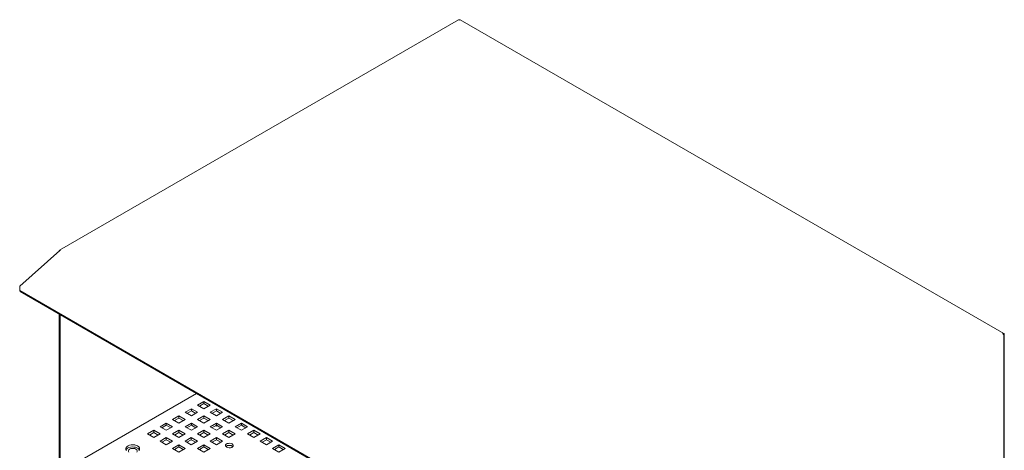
# Paper-space layout '3' of a CAD drawing. Header units: inches. Extents: x 1 to 109, y 1 to 85.
# Tile 32 of 44: x 74 to 96, y 35 to 45. Entities that reach past the tile are written whole.
import ezdxf

# ---------------------------------------------------------------- set-up
doc = ezdxf.new("R2010")
doc.units = ezdxf.units.IN
doc.header["$MEASUREMENT"] = 0

psp = doc.layouts.new('3')

# ---------------------------------------------------------------- linework, layer by layer
at = {"color": 7, "linetype": 'Continuous', "lineweight": 15, "ltscale": 5}
for p, q in [((83.907, 44.681), (74.893, 39.477)), ((83.923, 44.683), (83.93, 44.679)), ((83.923, 44.682), (83.923, 44.683)), ((96.224, 37.597), (83.945, 44.685)), ((73.993, 38.668), (74.9, 39.473)), ((74.908, 39.479), (74.916, 39.475)), ((73.993, 38.668), (73.995, 38.567)), ((86.132, 31.56), (73.995, 38.567)), ((73.995, 38.567), (74.002, 38.543)), ((86.139, 31.536), (74.002, 38.543)), ((74.883, 38.034), (74.883, 34.108)), ((74.908, 38.019), (74.908, 34.447)), ((96.201, 37.595), (96.194, 37.599)), ((96.201, 37.594), (96.201, 37.595)), ((96.227, 37.542), (96.227, 32.328)), ((96.234, 32.726), (96.234, 37.576)), ((77.988, 36.241), (74.924, 34.472)), ((78.011, 35.98), (78.153, 36.062)), ((78.153, 36.062), (78.294, 35.98)), ((78.153, 36.013), (78.153, 36.062)), ((77.728, 35.817), (77.87, 35.898)), ((77.87, 35.735), (77.728, 35.817)), ((77.87, 35.85), (77.771, 35.792)), ((77.87, 35.898), (78.011, 35.817)), ((77.87, 35.85), (77.87, 35.898)), ((77.969, 35.792), (77.87, 35.85)), ((78.011, 35.817), (77.87, 35.735)), ((78.153, 35.898), (78.011, 35.98)), ((78.153, 36.013), (78.053, 35.956)), ((78.252, 35.956), (78.153, 36.013)), ((78.294, 35.98), (78.153, 35.898)), ((78.294, 35.817), (78.435, 35.898)), ((78.435, 35.735), (78.294, 35.817)), ((78.435, 35.85), (78.336, 35.792)), ((78.435, 35.898), (78.577, 35.817)), ((78.435, 35.85), (78.435, 35.898)), ((78.535, 35.792), (78.435, 35.85)), ((78.577, 35.817), (78.435, 35.735)), ((77.445, 35.653), (77.587, 35.735)), ((77.587, 35.572), (77.445, 35.653)), ((77.587, 35.686), (77.488, 35.629)), ((77.587, 35.735), (77.728, 35.653)), ((77.587, 35.686), (77.587, 35.735)), ((77.686, 35.629), (77.587, 35.686)), ((77.728, 35.653), (77.587, 35.572)), ((78.011, 35.653), (78.153, 35.735)), ((78.153, 35.572), (78.011, 35.653)), ((78.153, 35.686), (78.053, 35.629)), ((78.153, 35.735), (78.294, 35.653)), ((78.153, 35.686), (78.153, 35.735)), ((78.252, 35.629), (78.153, 35.686)), ((78.294, 35.653), (78.153, 35.572)), ((78.576, 35.654), (78.718, 35.735)), ((78.718, 35.572), (78.576, 35.654)), ((78.618, 35.629), (78.718, 35.687)), ((78.718, 35.735), (78.859, 35.654)), ((78.718, 35.735), (78.718, 35.687)), ((78.718, 35.687), (78.817, 35.629)), ((78.859, 35.654), (78.718, 35.572)), ((76.88, 35.327), (77.021, 35.409)), ((77.021, 35.409), (77.163, 35.327)), ((77.021, 35.36), (77.021, 35.409)), ((77.163, 35.49), (77.304, 35.572)), ((77.304, 35.409), (77.163, 35.49)), ((77.304, 35.523), (77.205, 35.466)), ((77.304, 35.572), (77.445, 35.49)), ((77.304, 35.523), (77.304, 35.572)), ((77.403, 35.466), (77.304, 35.523)), ((77.445, 35.49), (77.304, 35.409)), ((77.445, 35.327), (77.587, 35.409)), ((77.587, 35.409), (77.728, 35.327)), ((77.587, 35.36), (77.587, 35.409)), ((77.728, 35.49), (77.87, 35.572)), ((77.87, 35.409), (77.728, 35.49)), ((77.87, 35.523), (77.771, 35.466)), ((77.87, 35.572), (78.011, 35.49)), ((77.87, 35.523), (77.87, 35.572)), ((77.969, 35.466), (77.87, 35.523)), ((78.011, 35.49), (77.87, 35.409)), ((78.01, 35.327), (78.152, 35.409)), ((78.152, 35.409), (78.293, 35.327)), ((78.152, 35.409), (78.152, 35.36)), ((78.293, 35.491), (78.435, 35.572)), ((78.435, 35.409), (78.293, 35.491)), ((78.336, 35.466), (78.435, 35.523)), ((78.435, 35.572), (78.576, 35.491)), ((78.435, 35.572), (78.435, 35.523)), ((78.435, 35.523), (78.534, 35.466)), ((78.576, 35.491), (78.435, 35.409)), ((78.576, 35.327), (78.718, 35.409)), ((78.718, 35.409), (78.859, 35.327)), ((78.718, 35.409), (78.718, 35.36)), ((78.859, 35.491), (79, 35.572)), ((79, 35.409), (78.859, 35.491)), ((78.901, 35.466), (79, 35.523)), ((79, 35.572), (79.142, 35.491)), ((79, 35.572), (79, 35.523)), ((79, 35.523), (79.099, 35.466)), ((79.142, 35.491), (79, 35.409)), ((79.142, 35.327), (79.283, 35.409)), ((79.283, 35.409), (79.425, 35.327)), ((79.283, 35.409), (79.283, 35.36)), ((77.021, 35.245), (76.88, 35.327)), ((77.021, 35.36), (76.922, 35.302)), ((77.12, 35.302), (77.021, 35.36)), ((77.163, 35.327), (77.021, 35.245)), ((77.163, 35.164), (77.304, 35.245)), ((77.304, 35.082), (77.163, 35.164)), ((77.304, 35.196), (77.205, 35.139)), ((77.304, 35.245), (77.445, 35.164)), ((77.304, 35.196), (77.304, 35.245)), ((77.403, 35.139), (77.304, 35.196)), ((77.445, 35.164), (77.304, 35.082)), ((77.587, 35.245), (77.445, 35.327)), ((77.587, 35.36), (77.488, 35.302)), ((77.686, 35.302), (77.587, 35.36)), ((77.728, 35.327), (77.587, 35.245)), ((77.728, 35.164), (77.869, 35.246)), ((77.869, 35.082), (77.728, 35.164)), ((77.77, 35.14), (77.869, 35.197)), ((77.869, 35.246), (78.01, 35.164)), ((77.869, 35.246), (77.869, 35.197)), ((77.869, 35.197), (77.968, 35.14)), ((78.01, 35.164), (77.869, 35.082)), ((78.152, 35.246), (78.01, 35.327)), ((78.053, 35.303), (78.152, 35.36)), ((78.152, 35.36), (78.251, 35.303)), ((78.293, 35.327), (78.152, 35.246)), ((78.293, 35.164), (78.435, 35.246)), ((78.435, 35.082), (78.293, 35.164)), ((78.336, 35.14), (78.435, 35.197)), ((78.435, 35.246), (78.576, 35.164)), ((78.435, 35.246), (78.435, 35.197)), ((78.435, 35.197), (78.534, 35.14)), ((78.576, 35.164), (78.435, 35.082)), ((78.718, 35.246), (78.576, 35.327)), ((78.618, 35.303), (78.718, 35.36)), ((78.718, 35.36), (78.817, 35.303)), ((78.859, 35.327), (78.718, 35.246)), ((79.283, 35.246), (79.142, 35.327)), ((79.184, 35.303), (79.283, 35.36)), ((79.283, 35.36), (79.382, 35.303)), ((79.425, 35.327), (79.283, 35.246)), ((79.425, 35.164), (79.566, 35.246)), ((79.566, 35.082), (79.425, 35.164)), ((79.467, 35.14), (79.566, 35.197)), ((79.566, 35.246), (79.707, 35.164)), ((79.566, 35.246), (79.566, 35.197)), ((79.566, 35.197), (79.665, 35.14)), ((79.707, 35.164), (79.566, 35.082)), ((77.445, 35.001), (77.586, 35.082)), ((77.586, 34.919), (77.445, 35.001)), ((77.487, 34.976), (77.586, 35.034)), ((77.586, 35.082), (77.728, 35.001)), ((77.586, 35.082), (77.586, 35.034)), ((77.586, 35.034), (77.685, 34.976)), ((77.728, 35.001), (77.586, 34.919)), ((78.01, 35.001), (78.152, 35.082)), ((78.152, 34.919), (78.01, 35.001)), ((78.053, 34.976), (78.152, 35.034)), ((78.152, 35.082), (78.293, 35.001)), ((78.152, 35.082), (78.152, 35.034)), ((78.152, 35.034), (78.251, 34.976)), ((78.293, 35.001), (78.152, 34.919)), ((79.707, 35.001), (79.849, 35.082)), ((79.849, 34.919), (79.707, 35.001)), ((79.75, 34.976), (79.849, 35.034)), ((79.849, 35.082), (79.99, 35.001)), ((79.849, 35.082), (79.849, 35.034)), ((79.849, 35.034), (79.948, 34.976)), ((79.99, 35.001), (79.849, 34.919))]:
    psp.add_line(p, q, dxfattribs=at)
at = {"color": 7, "linetype": 'Continuous', "lineweight": 15, "ltscale": 5, "flags": 128}
for points in [[(76.657, 35.056), (76.626, 35.069), (76.59, 35.078), (76.551, 35.082), (76.512, 35.08), (76.476, 35.072), (76.443, 35.059), (76.417, 35.043), (76.4, 35.022), (76.391, 35), (76.392, 34.978), (76.403, 34.956)], [(76.697, 34.968), (76.69, 34.979), (76.67, 34.998), (76.642, 35.014), (76.608, 35.026), (76.571, 35.032), (76.532, 35.033), (76.494, 35.028), (76.459, 35.018), (76.429, 35.003), (76.407, 34.984), (76.396, 34.968)], [(76.638, 34.919), (76.646, 34.934), (76.646, 34.952), (76.636, 34.969), (76.617, 34.984), (76.592, 34.995), (76.562, 35), (76.531, 35), (76.501, 34.995), (76.475, 34.984), (76.457, 34.969), (76.447, 34.952), (76.447, 34.934), (76.455, 34.919)], [(76.685, 34.951), (76.699, 34.972), (76.702, 34.995), (76.696, 35.017), (76.681, 35.038), (76.657, 35.056)], [(78.793, 35.102), (78.768, 35.112), (78.738, 35.117), (78.707, 35.115), (78.679, 35.108), (78.658, 35.095), (78.645, 35.079), (78.642, 35.062), (78.65, 35.044), (78.668, 35.03), (78.693, 35.02), (78.723, 35.015), (78.753, 35.017), (78.781, 35.024), (78.803, 35.037), (78.816, 35.053), (78.818, 35.07), (78.81, 35.088), (78.793, 35.102)]]:
    psp.add_lwpolyline(points, dxfattribs=at)
at = {"color": 7, "linetype": 'Continuous', "lineweight": 15, "ltscale": 25}
for centre, radius, start, end in [((83.916, 44.664), 0.0191, 68.691, 117.8649), ((83.936, 44.664), 0.0231, 65.6929, 125.6176), ((83.911, 44.648), 0.0364, 59.653, 71.8946), ((74.902, 39.461), 0.019, 73.0987, 187.2596), ((74.935, 39.435), 0.0518, 120.3434, 131.8642), ((96.169, 37.555), 0.0504, 49.9117, 59.7506), ((96.214, 37.579), 0.02, 350.786, 129.2033), ((96.155, 37.539), 0.0719, 2.9306, 49.7844), ((78.427, 35.55), 0.0457, 246.448, 305.4462), ((78.73, 34.951), 0.119, 49.3378, 130.6622)]:
    psp.add_arc(centre, radius, start, end, dxfattribs=at)

doc.saveas('drawing.dxf')
